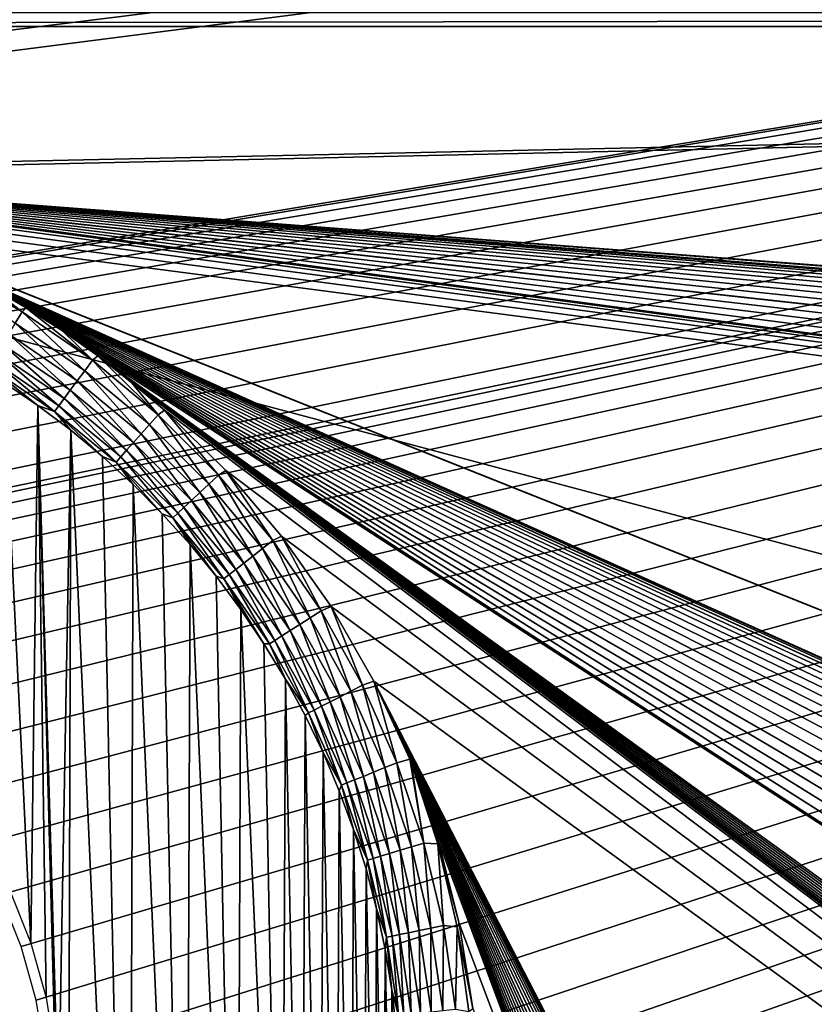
# Model space of a CAD drawing. Header units: millimetres. Extents: x -110 to 110, y 0 to 80.
# Tile 252 of 256: x -11 to -1, y 50 to 62. Entities that reach past the tile are written whole.
import ezdxf

# ---------------------------------------------------------------- set-up
doc = ezdxf.new("R2010")
doc.units = ezdxf.units.MM
doc.header["$LTSCALE"] = 59.460957
for name, color, linetype in [('248', 7, 'CONTINUOUS'), ('33', 7, 'CONTINUOUS'), ('336', 7, 'CONTINUOUS'), ('345', 7, 'CONTINUOUS'), ('49', 7, 'CONTINUOUS'), ('6', 7, 'CONTINUOUS'), ('74', 7, 'CONTINUOUS')]:
    doc.layers.add(name, color=color, linetype=linetype)

msp = doc.modelspace()

# ---------------------------------------------------------------- linework, layer by layer
at = {"layer": '248', "color": 7, "linetype": 'Continuous', "true_color": 0xe0f2ff}
for points in [[(-43.367, 62.217, 50), (67.522, 62.217, 50), (67.522, 62.389, 50.015), (-43.367, 62.217, 50)], [(-43.367, 62.389, 50.015), (-43.367, 62.217, 50), (67.522, 62.389, 50.015), (-43.367, 62.389, 50.015)]]:
    msp.add_3dface(points, dxfattribs=at)
at = {"layer": '33', "color": 7, "linetype": 'Continuous', "true_color": 0xe0f2ff}
for points in [[(57.548, 70.705, 47.036), (-51.904, 60.172, 46.852), (-57.548, 70.705, 47.036), (57.548, 70.705, 47.036)], [(-51.904, 60.172, 46.852), (57.548, 70.705, 47.036), (-51.5, 60.198, 46.853), (-51.904, 60.172, 46.852)], [(-51.5, 60.198, 46.853), (57.548, 70.705, 47.036), (-51.096, 60.172, 46.852), (-51.5, 60.198, 46.853)], [(-51.096, 60.172, 46.852), (57.548, 70.705, 47.036), (-50.699, 60.093, 46.851), (-51.096, 60.172, 46.852)], [(-50.699, 60.093, 46.851), (57.548, 70.705, 47.036), (-50.316, 59.962, 46.848), (-50.699, 60.093, 46.851)], [(-50.316, 59.962, 46.848), (57.548, 70.705, 47.036), (-49.953, 59.783, 46.845), (-50.316, 59.962, 46.848)], [(-49.953, 59.783, 46.845), (57.548, 70.705, 47.036), (-49.616, 59.558, 46.841), (-49.953, 59.783, 46.845)], [(-49.616, 59.558, 46.841), (57.548, 70.705, 47.036), (-49.312, 59.292, 46.837), (-49.616, 59.558, 46.841)], [(-49.312, 59.292, 46.837), (57.548, 70.705, 47.036), (-49.045, 58.987, 46.831), (-49.312, 59.292, 46.837)], [(-49.045, 58.987, 46.831), (57.548, 70.705, 47.036), (-48.82, 58.651, 46.826), (-49.045, 58.987, 46.831)], [(-48.82, 58.651, 46.826), (57.548, 70.705, 47.036), (-48.641, 58.287, 46.819), (-48.82, 58.651, 46.826)], [(-48.641, 58.287, 46.819), (57.548, 70.705, 47.036), (-48.511, 57.904, 46.813), (-48.641, 58.287, 46.819)], [(-48.511, 57.904, 46.813), (57.548, 70.705, 47.036), (-48.432, 57.507, 46.806), (-48.511, 57.904, 46.813)], [(-48.432, 57.507, 46.806), (57.548, 70.705, 47.036), (-48.406, 57.103, 46.799), (-48.432, 57.507, 46.806)], [(-48.406, 57.103, 46.799), (57.548, 70.705, 47.036), (-37.551, 54.914, 46.76), (-48.406, 57.103, 46.799)], [(-37.551, 54.914, 46.76), (57.548, 70.705, 47.036), (-36.852, 54.99, 46.762), (-37.551, 54.914, 46.76)], [(-36.852, 54.99, 46.762), (57.548, 70.705, 47.036), (-36.148, 54.99, 46.762), (-36.852, 54.99, 46.762)], [(-36.148, 54.99, 46.762), (57.548, 70.705, 47.036), (-35.449, 54.914, 46.76), (-36.148, 54.99, 46.762)], [(-35.449, 54.914, 46.76), (57.548, 70.705, 47.036), (-34.761, 54.763, 46.758), (-35.449, 54.914, 46.76)], [(-34.761, 54.763, 46.758), (57.548, 70.705, 47.036), (-34.094, 54.538, 46.754), (-34.761, 54.763, 46.758)], [(-34.094, 54.538, 46.754), (57.548, 70.705, 47.036), (-33.456, 54.243, 46.749), (-34.094, 54.538, 46.754)], [(-33.456, 54.243, 46.749), (57.548, 70.705, 47.036), (-32.853, 53.88, 46.742), (-33.456, 54.243, 46.749)], [(-32.853, 53.88, 46.742), (57.548, 70.705, 47.036), (-32.292, 53.454, 46.735), (-32.853, 53.88, 46.742)], [(-32.292, 53.454, 46.735), (57.548, 70.705, 47.036), (-31.781, 52.97, 46.726), (-32.292, 53.454, 46.735)], [(-31.781, 52.97, 46.726), (57.548, 70.705, 47.036), (-31.326, 52.434, 46.717), (-31.781, 52.97, 46.726)], [(57.548, 70.705, 47.036), (-18.051, 54.914, 46.76), (-31.326, 52.434, 46.717), (57.548, 70.705, 47.036)], [(-18.051, 54.914, 46.76), (57.548, 70.705, 47.036), (-17.352, 54.99, 46.762), (-18.051, 54.914, 46.76)], [(-17.352, 54.99, 46.762), (57.548, 70.705, 47.036), (-16.648, 54.99, 46.762), (-17.352, 54.99, 46.762)], [(-16.648, 54.99, 46.762), (57.548, 70.705, 47.036), (-15.949, 54.914, 46.76), (-16.648, 54.99, 46.762)], [(-15.949, 54.914, 46.76), (57.548, 70.705, 47.036), (-15.261, 54.763, 46.758), (-15.949, 54.914, 46.76)], [(-15.261, 54.763, 46.758), (57.548, 70.705, 47.036), (-14.594, 54.538, 46.754), (-15.261, 54.763, 46.758)], [(-13.956, 42.757, 46.548), (57.548, 70.705, 47.036), (-14.594, 42.462, 46.543), (-13.956, 42.757, 46.548)], [(57.548, 70.705, 47.036), (57.548, 40, 46.5), (-14.594, 42.462, 46.543), (57.548, 70.705, 47.036)], [(-14.594, 54.538, 46.754), (57.548, 70.705, 47.036), (-13.956, 54.243, 46.749), (-14.594, 54.538, 46.754)], [(-13.353, 43.12, 46.554), (57.548, 70.705, 47.036), (-13.956, 42.757, 46.548), (-13.353, 43.12, 46.554)], [(-13.956, 54.243, 46.749), (57.548, 70.705, 47.036), (-13.353, 53.88, 46.742), (-13.956, 54.243, 46.749)], [(-12.792, 43.546, 46.562), (57.548, 70.705, 47.036), (-13.353, 43.12, 46.554), (-12.792, 43.546, 46.562)], [(-13.353, 53.88, 46.742), (57.548, 70.705, 47.036), (-12.792, 53.454, 46.735), (-13.353, 53.88, 46.742)], [(-12.281, 44.03, 46.57), (57.548, 70.705, 47.036), (-12.792, 43.546, 46.562), (-12.281, 44.03, 46.57)], [(-12.792, 53.454, 46.735), (57.548, 70.705, 47.036), (-12.281, 52.97, 46.726), (-12.792, 53.454, 46.735)], [(-11.826, 44.566, 46.58), (57.548, 70.705, 47.036), (-12.281, 44.03, 46.57), (-11.826, 44.566, 46.58)], [(-12.281, 52.97, 46.726), (57.548, 70.705, 47.036), (-11.826, 52.434, 46.717), (-12.281, 52.97, 46.726)], [(-11.431, 45.149, 46.59), (57.548, 70.705, 47.036), (-11.826, 44.566, 46.58), (-11.431, 45.149, 46.59)], [(-11.826, 52.434, 46.717), (57.548, 70.705, 47.036), (-11.431, 51.851, 46.707), (-11.826, 52.434, 46.717)], [(-11.101, 45.771, 46.601), (57.548, 70.705, 47.036), (-11.431, 45.149, 46.59), (-11.101, 45.771, 46.601)], [(-11.431, 51.851, 46.707), (57.548, 70.705, 47.036), (-11.101, 51.229, 46.696), (-11.431, 51.851, 46.707)], [(-10.84, 46.424, 46.612), (57.548, 70.705, 47.036), (-11.101, 45.771, 46.601), (-10.84, 46.424, 46.612)], [(-11.101, 51.229, 46.696), (57.548, 70.705, 47.036), (-10.84, 50.576, 46.685), (-11.101, 51.229, 46.696)], [(-10.652, 47.103, 46.624), (57.548, 70.705, 47.036), (-10.84, 46.424, 46.612), (-10.652, 47.103, 46.624)], [(-10.84, 50.576, 46.685), (57.548, 70.705, 47.036), (-10.652, 49.897, 46.673), (-10.84, 50.576, 46.685)], [(-10.538, 47.797, 46.636), (57.548, 70.705, 47.036), (-10.652, 47.103, 46.624), (-10.538, 47.797, 46.636)], [(-10.652, 49.897, 46.673), (57.548, 70.705, 47.036), (-10.538, 49.203, 46.661), (-10.652, 49.897, 46.673)], [(-10.5, 48.5, 46.648), (57.548, 70.705, 47.036), (-10.538, 47.797, 46.636), (-10.5, 48.5, 46.648)], [(57.548, 70.705, 47.036), (-10.5, 48.5, 46.648), (-10.538, 49.203, 46.661), (57.548, 70.705, 47.036)]]:
    msp.add_3dface(points, dxfattribs=at)
at = {"layer": '336', "color": 7, "linetype": 'Continuous', "true_color": 0xe0f2ff}
for points in [[(-10.982, 51.285, 49.197), (-10.716, 50.618, 49.186), (-11.063, 57.717, 49.31), (-10.982, 51.285, 49.197)], [(-11.063, 57.717, 49.31), (-10.716, 50.618, 49.186), (-10.63, 57.423, 49.305), (-11.063, 57.717, 49.31)], [(-10.716, 50.618, 49.186), (-10.524, 49.926, 49.174), (-10.63, 57.423, 49.305), (-10.716, 50.618, 49.186)], [(-10.408, 49.217, 49.161), (-10.369, 48.5, 49.149), (-10.63, 57.423, 49.305), (-10.408, 49.217, 49.161)], [(-10.63, 57.423, 49.305), (-10.369, 48.5, 49.149), (-10.212, 57.109, 49.299), (-10.63, 57.423, 49.305)], [(-10.524, 49.926, 49.174), (-10.408, 49.217, 49.161), (-10.63, 57.423, 49.305), (-10.524, 49.926, 49.174)], [(-10.212, 57.109, 49.299), (-10.369, 48.5, 49.149), (-10.26, 39.873, 48.998), (-10.212, 57.109, 49.299)], [(-9.474, 40.549, 49.01), (-10.212, 57.109, 49.299), (-10.26, 39.873, 48.998), (-9.474, 40.549, 49.01)], [(-9.81, 56.776, 49.293), (-10.212, 57.109, 49.299), (-9.474, 40.549, 49.01), (-9.81, 56.776, 49.293)], [(-9.424, 56.423, 49.287), (-9.81, 56.776, 49.293), (-9.474, 40.549, 49.01), (-9.424, 56.423, 49.287)], [(-8.755, 41.296, 49.023), (-9.424, 56.423, 49.287), (-9.474, 40.549, 49.01), (-8.755, 41.296, 49.023)], [(-9.055, 56.053, 49.281), (-9.424, 56.423, 49.287), (-8.755, 41.296, 49.023), (-9.055, 56.053, 49.281)], [(-8.704, 55.665, 49.274), (-9.055, 56.053, 49.281), (-8.755, 41.296, 49.023), (-8.704, 55.665, 49.274)], [(-8.11, 42.107, 49.037), (-8.704, 55.665, 49.274), (-8.755, 41.296, 49.023), (-8.11, 42.107, 49.037)], [(-8.372, 55.261, 49.267), (-8.704, 55.665, 49.274), (-8.11, 42.107, 49.037), (-8.372, 55.261, 49.267)], [(-8.06, 54.842, 49.259), (-8.372, 55.261, 49.267), (-8.11, 42.107, 49.037), (-8.06, 54.842, 49.259)], [(-7.545, 42.977, 49.052), (-8.06, 54.842, 49.259), (-8.11, 42.107, 49.037), (-7.545, 42.977, 49.052)], [(-7.768, 54.408, 49.252), (-8.06, 54.842, 49.259), (-7.545, 42.977, 49.052), (-7.768, 54.408, 49.252)], [(-7.497, 53.96, 49.244), (-7.768, 54.408, 49.252), (-7.545, 42.977, 49.052), (-7.497, 53.96, 49.244)], [(-7.292, 43.434, 49.06), (-7.497, 53.96, 49.244), (-7.545, 42.977, 49.052), (-7.292, 43.434, 49.06)], [(-7.247, 53.501, 49.236), (-7.497, 53.96, 49.244), (-7.292, 43.434, 49.06), (-7.247, 53.501, 49.236)], [(-7.06, 43.903, 49.069), (-7.247, 53.501, 49.236), (-7.292, 43.434, 49.06), (-7.06, 43.903, 49.069)], [(-7.02, 53.03, 49.228), (-7.247, 53.501, 49.236), (-7.06, 43.903, 49.069), (-7.02, 53.03, 49.228)], [(-6.852, 44.383, 49.077), (-7.02, 53.03, 49.228), (-7.06, 43.903, 49.069), (-6.852, 44.383, 49.077)], [(-6.816, 52.548, 49.219), (-7.02, 53.03, 49.228), (-6.852, 44.383, 49.077), (-6.816, 52.548, 49.219)], [(-6.666, 44.872, 49.085), (-6.816, 52.548, 49.219), (-6.852, 44.383, 49.077), (-6.666, 44.872, 49.085)], [(-6.635, 52.058, 49.211), (-6.816, 52.548, 49.219), (-6.666, 44.872, 49.085), (-6.635, 52.058, 49.211)], [(-6.505, 45.369, 49.094), (-6.635, 52.058, 49.211), (-6.666, 44.872, 49.085), (-6.505, 45.369, 49.094)], [(-6.477, 51.559, 49.202), (-6.635, 52.058, 49.211), (-6.505, 45.369, 49.094), (-6.477, 51.559, 49.202)], [(-6.367, 45.873, 49.103), (-6.477, 51.559, 49.202), (-6.505, 45.369, 49.094), (-6.367, 45.873, 49.103)], [(-6.344, 51.054, 49.193), (-6.477, 51.559, 49.202), (-6.367, 45.873, 49.103), (-6.344, 51.054, 49.193)], [(-6.253, 46.384, 49.112), (-6.344, 51.054, 49.193), (-6.367, 45.873, 49.103), (-6.253, 46.384, 49.112)], [(-6.235, 50.542, 49.184), (-6.344, 51.054, 49.193), (-6.253, 46.384, 49.112), (-6.235, 50.542, 49.184)], [(-6.164, 46.899, 49.121), (-6.235, 50.542, 49.184), (-6.253, 46.384, 49.112), (-6.164, 46.899, 49.121)], [(-6.15, 50.026, 49.175), (-6.235, 50.542, 49.184), (-6.164, 46.899, 49.121), (-6.15, 50.026, 49.175)], [(-6.099, 47.418, 49.13), (-6.15, 50.026, 49.175), (-6.164, 46.899, 49.121), (-6.099, 47.418, 49.13)], [(-6.09, 49.507, 49.166), (-6.15, 50.026, 49.175), (-6.099, 47.418, 49.13), (-6.09, 49.507, 49.166)]]:
    msp.add_3dface(points, dxfattribs=at)
at = {"layer": '345', "color": 7, "linetype": 'Continuous', "true_color": 0xe0f2ff}
for points in [[(-10.828, 58.606, 49.997), (-11.732, 59.183, 50), (-11.773, 59.133, 49.998), (-10.828, 58.606, 49.997)], [(-11.248, 58.932, 50), (-11.732, 59.183, 50), (-10.828, 58.606, 49.997), (-11.248, 58.932, 50)], [(-10.828, 58.606, 49.997), (-11.773, 59.133, 49.998), (-10.915, 58.464, 49.971), (-10.828, 58.606, 49.997)], [(-10.776, 58.659, 50), (-11.248, 58.932, 50), (-10.828, 58.606, 49.997), (-10.776, 58.659, 50)], [(-10.036, 57.861, 49.968), (-10.828, 58.606, 49.997), (-10.915, 58.464, 49.971), (-10.036, 57.861, 49.968)], [(-9.937, 57.995, 49.997), (-10.776, 58.659, 50), (-10.828, 58.606, 49.997), (-9.937, 57.995, 49.997)], [(-9.937, 57.995, 49.997), (-10.828, 58.606, 49.997), (-10.036, 57.861, 49.968), (-9.937, 57.995, 49.997)], [(-10.317, 58.365, 50), (-10.776, 58.659, 50), (-9.937, 57.995, 49.997), (-10.317, 58.365, 50)], [(-10.131, 57.733, 49.913), (-10.915, 58.464, 49.971), (-10.998, 58.327, 49.917), (-10.131, 57.733, 49.913)], [(-10.036, 57.861, 49.968), (-10.915, 58.464, 49.971), (-10.131, 57.733, 49.913), (-10.036, 57.861, 49.968)], [(-10.218, 57.614, 49.831), (-10.998, 58.327, 49.917), (-11.075, 58.2, 49.837), (-10.218, 57.614, 49.831)], [(-10.131, 57.733, 49.913), (-10.998, 58.327, 49.917), (-10.218, 57.614, 49.831), (-10.131, 57.733, 49.913)], [(-9.872, 58.05, 50), (-10.317, 58.365, 50), (-9.937, 57.995, 49.997), (-9.872, 58.05, 50)], [(-10.297, 57.509, 49.726), (-11.075, 58.2, 49.837), (-11.144, 58.087, 49.733), (-10.297, 57.509, 49.726)], [(-10.218, 57.614, 49.831), (-11.075, 58.2, 49.837), (-10.297, 57.509, 49.726), (-10.218, 57.614, 49.831)], [(-10.363, 57.418, 49.6), (-11.144, 58.087, 49.733), (-11.203, 57.99, 49.608), (-10.363, 57.418, 49.6)], [(-10.297, 57.509, 49.726), (-11.144, 58.087, 49.733), (-10.363, 57.418, 49.6), (-10.297, 57.509, 49.726)], [(-10.417, 57.346, 49.457), (-11.203, 57.99, 49.608), (-11.25, 57.912, 49.466), (-10.417, 57.346, 49.457)], [(-10.363, 57.418, 49.6), (-11.203, 57.99, 49.608), (-10.417, 57.346, 49.457), (-10.363, 57.418, 49.6)], [(-9.217, 57.181, 49.966), (-9.937, 57.995, 49.997), (-10.036, 57.861, 49.968), (-9.217, 57.181, 49.966)], [(-9.106, 57.305, 49.996), (-9.872, 58.05, 50), (-9.937, 57.995, 49.997), (-9.106, 57.305, 49.996)], [(-9.106, 57.305, 49.996), (-9.937, 57.995, 49.997), (-9.217, 57.181, 49.966), (-9.106, 57.305, 49.996)], [(-9.442, 57.715, 50), (-9.872, 58.05, 50), (-9.106, 57.305, 49.996), (-9.442, 57.715, 50)], [(-10.63, 57.423, 49.305), (-10.417, 57.346, 49.457), (-11.25, 57.912, 49.466), (-10.63, 57.423, 49.305)], [(-11.063, 57.717, 49.31), (-10.63, 57.423, 49.305), (-11.25, 57.912, 49.466), (-11.063, 57.717, 49.31)], [(-9.322, 57.062, 49.908), (-10.036, 57.861, 49.968), (-10.131, 57.733, 49.913), (-9.322, 57.062, 49.908)], [(-9.217, 57.181, 49.966), (-10.036, 57.861, 49.968), (-9.322, 57.062, 49.908), (-9.217, 57.181, 49.966)], [(-9.42, 56.953, 49.825), (-10.131, 57.733, 49.913), (-10.218, 57.614, 49.831), (-9.42, 56.953, 49.825)], [(-9.322, 57.062, 49.908), (-10.131, 57.733, 49.913), (-9.42, 56.953, 49.825), (-9.322, 57.062, 49.908)], [(-9.028, 57.362, 50), (-9.442, 57.715, 50), (-9.106, 57.305, 49.996), (-9.028, 57.362, 50)], [(-9.507, 56.855, 49.718), (-10.218, 57.614, 49.831), (-10.297, 57.509, 49.726), (-9.507, 56.855, 49.718)], [(-9.42, 56.953, 49.825), (-10.218, 57.614, 49.831), (-9.507, 56.855, 49.718), (-9.42, 56.953, 49.825)], [(-9.58, 56.773, 49.591), (-10.297, 57.509, 49.726), (-10.363, 57.418, 49.6), (-9.58, 56.773, 49.591)], [(-9.507, 56.855, 49.718), (-10.297, 57.509, 49.726), (-9.58, 56.773, 49.591), (-9.507, 56.855, 49.718)], [(-10.63, 57.423, 49.305), (-10.212, 57.109, 49.299), (-10.417, 57.346, 49.457), (-10.63, 57.423, 49.305)], [(-9.639, 56.707, 49.447), (-10.363, 57.418, 49.6), (-10.417, 57.346, 49.457), (-9.639, 56.707, 49.447)], [(-9.81, 56.776, 49.293), (-9.639, 56.707, 49.447), (-10.417, 57.346, 49.457), (-9.81, 56.776, 49.293)], [(-10.212, 57.109, 49.299), (-9.81, 56.776, 49.293), (-10.417, 57.346, 49.457), (-10.212, 57.109, 49.299)], [(-9.58, 56.773, 49.591), (-10.363, 57.418, 49.6), (-9.639, 56.707, 49.447), (-9.58, 56.773, 49.591)], [(-8.464, 56.428, 49.962), (-9.106, 57.305, 49.996), (-9.217, 57.181, 49.966), (-8.464, 56.428, 49.962)], [(-8.343, 56.541, 49.994), (-9.028, 57.362, 50), (-9.106, 57.305, 49.996), (-8.343, 56.541, 49.994)], [(-8.343, 56.541, 49.994), (-9.106, 57.305, 49.996), (-8.464, 56.428, 49.962), (-8.343, 56.541, 49.994)], [(-8.251, 56.599, 50), (-9.028, 57.362, 50), (-8.343, 56.541, 49.994), (-8.251, 56.599, 50)], [(-8.58, 56.321, 49.903), (-9.217, 57.181, 49.966), (-9.322, 57.062, 49.908), (-8.58, 56.321, 49.903)], [(-8.464, 56.428, 49.962), (-9.217, 57.181, 49.966), (-8.58, 56.321, 49.903), (-8.464, 56.428, 49.962)], [(-8.686, 56.221, 49.817), (-9.322, 57.062, 49.908), (-9.42, 56.953, 49.825), (-8.686, 56.221, 49.817)], [(-8.58, 56.321, 49.903), (-9.322, 57.062, 49.908), (-8.686, 56.221, 49.817), (-8.58, 56.321, 49.903)], [(-8.78, 56.133, 49.709), (-9.42, 56.953, 49.825), (-9.507, 56.855, 49.718), (-8.78, 56.133, 49.709)], [(-8.686, 56.221, 49.817), (-9.42, 56.953, 49.825), (-8.78, 56.133, 49.709), (-8.686, 56.221, 49.817)], [(-8.86, 56.059, 49.58), (-9.507, 56.855, 49.718), (-9.58, 56.773, 49.591), (-8.86, 56.059, 49.58)], [(-8.78, 56.133, 49.709), (-9.507, 56.855, 49.718), (-8.86, 56.059, 49.58), (-8.78, 56.133, 49.709)], [(-9.81, 56.776, 49.293), (-9.424, 56.423, 49.287), (-9.639, 56.707, 49.447), (-9.81, 56.776, 49.293)], [(-8.923, 56, 49.435), (-9.58, 56.773, 49.591), (-9.639, 56.707, 49.447), (-8.923, 56, 49.435)], [(-9.055, 56.053, 49.281), (-8.923, 56, 49.435), (-9.639, 56.707, 49.447), (-9.055, 56.053, 49.281)], [(-9.424, 56.423, 49.287), (-9.055, 56.053, 49.281), (-9.639, 56.707, 49.447), (-9.424, 56.423, 49.287)], [(-8.86, 56.059, 49.58), (-9.58, 56.773, 49.591), (-8.923, 56, 49.435), (-8.86, 56.059, 49.58)], [(-7.655, 55.712, 49.993), (-8.251, 56.599, 50), (-8.343, 56.541, 49.994), (-7.655, 55.712, 49.993)], [(-7.546, 55.77, 50), (-8.251, 56.599, 50), (-7.655, 55.712, 49.993), (-7.546, 55.77, 50)], [(-7.785, 55.611, 49.958), (-8.343, 56.541, 49.994), (-8.464, 56.428, 49.962), (-7.785, 55.611, 49.958)], [(-7.655, 55.712, 49.993), (-8.343, 56.541, 49.994), (-7.785, 55.611, 49.958), (-7.655, 55.712, 49.993)], [(-8.023, 55.426, 49.809), (-8.58, 56.321, 49.903), (-8.686, 56.221, 49.817), (-8.023, 55.426, 49.809)], [(-7.909, 55.515, 49.897), (-8.464, 56.428, 49.962), (-8.58, 56.321, 49.903), (-7.909, 55.515, 49.897)], [(-7.909, 55.515, 49.897), (-8.58, 56.321, 49.903), (-8.023, 55.426, 49.809), (-7.909, 55.515, 49.897)], [(-7.785, 55.611, 49.958), (-8.464, 56.428, 49.962), (-7.909, 55.515, 49.897), (-7.785, 55.611, 49.958)], [(-8.124, 55.348, 49.699), (-8.686, 56.221, 49.817), (-8.78, 56.133, 49.709), (-8.124, 55.348, 49.699)], [(-8.023, 55.426, 49.809), (-8.686, 56.221, 49.817), (-8.124, 55.348, 49.699), (-8.023, 55.426, 49.809)], [(-8.275, 55.23, 49.423), (-8.86, 56.059, 49.58), (-8.923, 56, 49.435), (-8.275, 55.23, 49.423)], [(-8.209, 55.282, 49.569), (-8.78, 56.133, 49.709), (-8.86, 56.059, 49.58), (-8.209, 55.282, 49.569)], [(-8.209, 55.282, 49.569), (-8.86, 56.059, 49.58), (-8.275, 55.23, 49.423), (-8.209, 55.282, 49.569)], [(-8.124, 55.348, 49.699), (-8.78, 56.133, 49.709), (-8.209, 55.282, 49.569), (-8.124, 55.348, 49.699)], [(-9.055, 56.053, 49.281), (-8.704, 55.665, 49.274), (-8.923, 56, 49.435), (-9.055, 56.053, 49.281)], [(-8.704, 55.665, 49.274), (-8.372, 55.261, 49.267), (-8.923, 56, 49.435), (-8.704, 55.665, 49.274)], [(-8.372, 55.261, 49.267), (-8.275, 55.23, 49.423), (-8.923, 56, 49.435), (-8.372, 55.261, 49.267)], [(-7.184, 54.735, 49.954), (-7.655, 55.712, 49.993), (-7.785, 55.611, 49.958), (-7.184, 54.735, 49.954)], [(-7.046, 54.824, 49.991), (-7.546, 55.77, 50), (-7.655, 55.712, 49.993), (-7.046, 54.824, 49.991)], [(-7.046, 54.824, 49.991), (-7.655, 55.712, 49.993), (-7.184, 54.735, 49.954), (-7.046, 54.824, 49.991)], [(-6.92, 54.879, 50), (-7.546, 55.77, 50), (-7.046, 54.824, 49.991), (-6.92, 54.879, 50)], [(-7.316, 54.651, 49.89), (-7.785, 55.611, 49.958), (-7.909, 55.515, 49.897), (-7.316, 54.651, 49.89)], [(-7.184, 54.735, 49.954), (-7.785, 55.611, 49.958), (-7.316, 54.651, 49.89), (-7.184, 54.735, 49.954)], [(-7.437, 54.574, 49.801), (-7.909, 55.515, 49.897), (-8.023, 55.426, 49.809), (-7.437, 54.574, 49.801)], [(-7.316, 54.651, 49.89), (-7.909, 55.515, 49.897), (-7.437, 54.574, 49.801), (-7.316, 54.651, 49.89)], [(-7.631, 54.449, 49.557), (-8.124, 55.348, 49.699), (-8.209, 55.282, 49.569), (-7.631, 54.449, 49.557)], [(-7.543, 54.506, 49.688), (-8.023, 55.426, 49.809), (-8.124, 55.348, 49.699), (-7.543, 54.506, 49.688)], [(-7.543, 54.506, 49.688), (-8.124, 55.348, 49.699), (-7.631, 54.449, 49.557), (-7.543, 54.506, 49.688)], [(-7.437, 54.574, 49.801), (-8.023, 55.426, 49.809), (-7.543, 54.506, 49.688), (-7.437, 54.574, 49.801)], [(-8.372, 55.261, 49.267), (-8.06, 54.842, 49.259), (-8.275, 55.23, 49.423), (-8.372, 55.261, 49.267)], [(-7.7, 54.405, 49.409), (-8.209, 55.282, 49.569), (-8.275, 55.23, 49.423), (-7.7, 54.405, 49.409)], [(-7.768, 54.408, 49.252), (-7.7, 54.405, 49.409), (-8.275, 55.23, 49.423), (-7.768, 54.408, 49.252)], [(-8.06, 54.842, 49.259), (-7.768, 54.408, 49.252), (-8.275, 55.23, 49.423), (-8.06, 54.842, 49.259)], [(-7.631, 54.449, 49.557), (-8.209, 55.282, 49.569), (-7.7, 54.405, 49.409), (-7.631, 54.449, 49.557)], [(-6.668, 53.809, 49.949), (-7.046, 54.824, 49.991), (-7.184, 54.735, 49.954), (-6.668, 53.809, 49.949)], [(-6.522, 53.885, 49.989), (-6.92, 54.879, 50), (-7.046, 54.824, 49.991), (-6.522, 53.885, 49.989)], [(-6.522, 53.885, 49.989), (-7.046, 54.824, 49.991), (-6.668, 53.809, 49.949), (-6.522, 53.885, 49.989)], [(-6.379, 53.936, 50), (-6.92, 54.879, 50), (-6.522, 53.885, 49.989), (-6.379, 53.936, 50)], [(-6.805, 53.738, 49.883), (-7.184, 54.735, 49.954), (-7.316, 54.651, 49.89), (-6.805, 53.738, 49.883)], [(-6.668, 53.809, 49.949), (-7.184, 54.735, 49.954), (-6.805, 53.738, 49.883), (-6.668, 53.809, 49.949)], [(-7.041, 53.616, 49.677), (-7.437, 54.574, 49.801), (-7.543, 54.506, 49.688), (-7.041, 53.616, 49.677)], [(-6.931, 53.673, 49.791), (-7.316, 54.651, 49.89), (-7.437, 54.574, 49.801), (-6.931, 53.673, 49.791)], [(-6.931, 53.673, 49.791), (-7.437, 54.574, 49.801), (-7.041, 53.616, 49.677), (-6.931, 53.673, 49.791)], [(-6.805, 53.738, 49.883), (-7.316, 54.651, 49.89), (-6.931, 53.673, 49.791), (-6.805, 53.738, 49.883)], [(-7.204, 53.532, 49.395), (-7.631, 54.449, 49.557), (-7.7, 54.405, 49.409), (-7.204, 53.532, 49.395)], [(-7.133, 53.568, 49.544), (-7.543, 54.506, 49.688), (-7.631, 54.449, 49.557), (-7.133, 53.568, 49.544)], [(-7.133, 53.568, 49.544), (-7.631, 54.449, 49.557), (-7.204, 53.532, 49.395), (-7.133, 53.568, 49.544)], [(-7.041, 53.616, 49.677), (-7.543, 54.506, 49.688), (-7.133, 53.568, 49.544), (-7.041, 53.616, 49.677)], [(-7.768, 54.408, 49.252), (-7.497, 53.96, 49.244), (-7.7, 54.405, 49.409), (-7.768, 54.408, 49.252)], [(-7.497, 53.96, 49.244), (-7.204, 53.532, 49.395), (-7.7, 54.405, 49.409), (-7.497, 53.96, 49.244)], [(-7.497, 53.96, 49.244), (-7.247, 53.501, 49.236), (-7.204, 53.532, 49.395), (-7.497, 53.96, 49.244)], [(-6.238, 52.841, 49.944), (-6.522, 53.885, 49.989), (-6.668, 53.809, 49.949), (-6.238, 52.841, 49.944)], [(-6.087, 52.902, 49.986), (-6.379, 53.936, 50), (-6.522, 53.885, 49.989), (-6.087, 52.902, 49.986)], [(-6.087, 52.902, 49.986), (-6.522, 53.885, 49.989), (-6.238, 52.841, 49.944), (-6.087, 52.902, 49.986)], [(-5.925, 52.948, 50), (-6.379, 53.936, 50), (-6.087, 52.902, 49.986), (-5.925, 52.948, 50)], [(-6.511, 52.73, 49.781), (-6.805, 53.738, 49.883), (-6.931, 53.673, 49.791), (-6.511, 52.73, 49.781)], [(-6.381, 52.783, 49.875), (-6.668, 53.809, 49.949), (-6.805, 53.738, 49.883), (-6.381, 52.783, 49.875)], [(-6.381, 52.783, 49.875), (-6.805, 53.738, 49.883), (-6.511, 52.73, 49.781), (-6.381, 52.783, 49.875)], [(-6.238, 52.841, 49.944), (-6.668, 53.809, 49.949), (-6.381, 52.783, 49.875), (-6.238, 52.841, 49.944)], [(-6.789, 52.617, 49.38), (-7.133, 53.568, 49.544), (-7.204, 53.532, 49.395), (-6.789, 52.617, 49.38)], [(-6.718, 52.646, 49.53), (-7.041, 53.616, 49.677), (-7.133, 53.568, 49.544), (-6.718, 52.646, 49.53)], [(-6.718, 52.646, 49.53), (-7.133, 53.568, 49.544), (-6.789, 52.617, 49.38), (-6.718, 52.646, 49.53)], [(-6.624, 52.684, 49.665), (-6.931, 53.673, 49.791), (-7.041, 53.616, 49.677), (-6.624, 52.684, 49.665)], [(-6.624, 52.684, 49.665), (-7.041, 53.616, 49.677), (-6.718, 52.646, 49.53), (-6.624, 52.684, 49.665)], [(-6.511, 52.73, 49.781), (-6.931, 53.673, 49.791), (-6.624, 52.684, 49.665), (-6.511, 52.73, 49.781)], [(-7.247, 53.501, 49.236), (-7.02, 53.03, 49.228), (-7.204, 53.532, 49.395), (-7.247, 53.501, 49.236)], [(-7.02, 53.03, 49.228), (-6.789, 52.617, 49.38), (-7.204, 53.532, 49.395), (-7.02, 53.03, 49.228)], [(-7.02, 53.03, 49.228), (-6.816, 52.548, 49.219), (-6.789, 52.617, 49.38), (-7.02, 53.03, 49.228)], [(-5.745, 51.886, 49.983), (-5.925, 52.948, 50), (-6.087, 52.902, 49.986), (-5.745, 51.886, 49.983)], [(-5.907, 52.903, 50), (-5.925, 52.948, 50), (-5.745, 51.886, 49.983), (-5.907, 52.903, 50)], [(-6.046, 51.794, 49.867), (-6.238, 52.841, 49.944), (-6.381, 52.783, 49.875), (-6.046, 51.794, 49.867)], [(-5.9, 51.838, 49.938), (-6.087, 52.902, 49.986), (-6.238, 52.841, 49.944), (-5.9, 51.838, 49.938)], [(-5.9, 51.838, 49.938), (-6.238, 52.841, 49.944), (-6.046, 51.794, 49.867), (-5.9, 51.838, 49.938)], [(-5.745, 51.886, 49.983), (-6.087, 52.902, 49.986), (-5.9, 51.838, 49.938), (-5.745, 51.886, 49.983)], [(-5.564, 51.922, 50), (-5.907, 52.903, 50), (-5.568, 51.877, 50), (-5.564, 51.922, 50)], [(-5.568, 51.877, 50), (-5.907, 52.903, 50), (-5.745, 51.886, 49.983), (-5.568, 51.877, 50)], [(-6.294, 51.719, 49.652), (-6.511, 52.73, 49.781), (-6.624, 52.684, 49.665), (-6.294, 51.719, 49.652)], [(-6.179, 51.754, 49.77), (-6.381, 52.783, 49.875), (-6.511, 52.73, 49.781), (-6.179, 51.754, 49.77)], [(-6.179, 51.754, 49.77), (-6.511, 52.73, 49.781), (-6.294, 51.719, 49.652), (-6.179, 51.754, 49.77)], [(-6.046, 51.794, 49.867), (-6.381, 52.783, 49.875), (-6.179, 51.754, 49.77), (-6.046, 51.794, 49.867)], [(-6.816, 52.548, 49.219), (-6.635, 52.058, 49.211), (-6.789, 52.617, 49.38), (-6.816, 52.548, 49.219)], [(-6.46, 51.668, 49.364), (-6.718, 52.646, 49.53), (-6.789, 52.617, 49.38), (-6.46, 51.668, 49.364)], [(-6.635, 52.058, 49.211), (-6.46, 51.668, 49.364), (-6.789, 52.617, 49.38), (-6.635, 52.058, 49.211)], [(-6.389, 51.69, 49.516), (-6.624, 52.684, 49.665), (-6.718, 52.646, 49.53), (-6.389, 51.69, 49.516)], [(-6.389, 51.69, 49.516), (-6.718, 52.646, 49.53), (-6.46, 51.668, 49.364), (-6.389, 51.69, 49.516)], [(-6.294, 51.719, 49.652), (-6.624, 52.684, 49.665), (-6.389, 51.69, 49.516), (-6.294, 51.719, 49.652)], [(-6.635, 52.058, 49.211), (-6.477, 51.559, 49.202), (-6.46, 51.668, 49.364), (-6.635, 52.058, 49.211)], [(-5.804, 50.78, 49.858), (-5.9, 51.838, 49.938), (-6.046, 51.794, 49.867), (-5.804, 50.78, 49.858)], [(-5.656, 50.81, 49.932), (-5.745, 51.886, 49.983), (-5.9, 51.838, 49.938), (-5.656, 50.81, 49.932)], [(-5.656, 50.81, 49.932), (-5.9, 51.838, 49.938), (-5.804, 50.78, 49.858), (-5.656, 50.81, 49.932)], [(-5.497, 50.843, 49.98), (-5.568, 51.877, 50), (-5.745, 51.886, 49.983), (-5.497, 50.843, 49.98)], [(-5.497, 50.843, 49.98), (-5.745, 51.886, 49.983), (-5.656, 50.81, 49.932), (-5.497, 50.843, 49.98)], [(-5.297, 50.868, 50), (-5.564, 51.922, 50), (-5.568, 51.877, 50), (-5.297, 50.868, 50)], [(-5.297, 50.868, 50), (-5.568, 51.877, 50), (-5.323, 50.825, 49.999), (-5.297, 50.868, 50)], [(-5.323, 50.825, 49.999), (-5.568, 51.877, 50), (-5.497, 50.843, 49.98), (-5.323, 50.825, 49.999)], [(-6.148, 50.709, 49.501), (-6.294, 51.719, 49.652), (-6.389, 51.69, 49.516), (-6.148, 50.709, 49.501)], [(-6.054, 50.728, 49.639), (-6.179, 51.754, 49.77), (-6.294, 51.719, 49.652), (-6.054, 50.728, 49.639)], [(-6.054, 50.728, 49.639), (-6.294, 51.719, 49.652), (-6.148, 50.709, 49.501), (-6.054, 50.728, 49.639)], [(-5.938, 50.752, 49.759), (-6.046, 51.794, 49.867), (-6.179, 51.754, 49.77), (-5.938, 50.752, 49.759)], [(-5.938, 50.752, 49.759), (-6.179, 51.754, 49.77), (-6.054, 50.728, 49.639), (-5.938, 50.752, 49.759)], [(-5.804, 50.78, 49.858), (-6.046, 51.794, 49.867), (-5.938, 50.752, 49.759), (-5.804, 50.78, 49.858)], [(-6.477, 51.559, 49.202), (-6.344, 51.054, 49.193), (-6.46, 51.668, 49.364), (-6.477, 51.559, 49.202)], [(-6.219, 50.694, 49.348), (-6.389, 51.69, 49.516), (-6.46, 51.668, 49.364), (-6.219, 50.694, 49.348)], [(-6.344, 51.054, 49.193), (-6.219, 50.694, 49.348), (-6.46, 51.668, 49.364), (-6.344, 51.054, 49.193)], [(-6.148, 50.709, 49.501), (-6.389, 51.69, 49.516), (-6.219, 50.694, 49.348), (-6.148, 50.709, 49.501)], [(-6.344, 51.054, 49.193), (-6.235, 50.542, 49.184), (-6.219, 50.694, 49.348), (-6.344, 51.054, 49.193)], [(-5.506, 49.766, 49.926), (-5.497, 50.843, 49.98), (-5.656, 50.81, 49.932), (-5.506, 49.766, 49.926)], [(-5.346, 49.784, 49.976), (-5.497, 50.843, 49.98), (-5.506, 49.766, 49.926), (-5.346, 49.784, 49.976)], [(-5.346, 49.784, 49.976), (-5.323, 50.825, 49.999), (-5.497, 50.843, 49.98), (-5.346, 49.784, 49.976)], [(-5.128, 49.794, 50), (-5.297, 50.868, 50), (-5.323, 50.825, 49.999), (-5.128, 49.794, 50)], [(-6.067, 49.703, 49.332), (-6.148, 50.709, 49.501), (-6.219, 50.694, 49.348), (-6.067, 49.703, 49.332)], [(-5.999, 49.711, 49.485), (-6.054, 50.728, 49.639), (-6.148, 50.709, 49.501), (-5.999, 49.711, 49.485)], [(-5.999, 49.711, 49.485), (-6.148, 50.709, 49.501), (-6.067, 49.703, 49.332), (-5.999, 49.711, 49.485)], [(-5.905, 49.721, 49.626), (-5.938, 50.752, 49.759), (-6.054, 50.728, 49.639), (-5.905, 49.721, 49.626)], [(-5.905, 49.721, 49.626), (-6.054, 50.728, 49.639), (-5.999, 49.711, 49.485), (-5.905, 49.721, 49.626)], [(-5.79, 49.734, 49.748), (-5.804, 50.78, 49.858), (-5.938, 50.752, 49.759), (-5.79, 49.734, 49.748)], [(-5.79, 49.734, 49.748), (-5.938, 50.752, 49.759), (-5.905, 49.721, 49.626), (-5.79, 49.734, 49.748)], [(-5.655, 49.749, 49.849), (-5.656, 50.81, 49.932), (-5.804, 50.78, 49.858), (-5.655, 49.749, 49.849)], [(-5.655, 49.749, 49.849), (-5.804, 50.78, 49.858), (-5.79, 49.734, 49.748), (-5.655, 49.749, 49.849)], [(-5.506, 49.766, 49.926), (-5.656, 50.81, 49.932), (-5.655, 49.749, 49.849), (-5.506, 49.766, 49.926)], [(-5.176, 49.756, 49.999), (-5.323, 50.825, 49.999), (-5.346, 49.784, 49.976), (-5.176, 49.756, 49.999)], [(-5.128, 49.794, 50), (-5.323, 50.825, 49.999), (-5.176, 49.756, 49.999), (-5.128, 49.794, 50)], [(-6.235, 50.542, 49.184), (-6.15, 50.026, 49.175), (-6.219, 50.694, 49.348), (-6.235, 50.542, 49.184)], [(-6.15, 50.026, 49.175), (-6.067, 49.703, 49.332), (-6.219, 50.694, 49.348), (-6.15, 50.026, 49.175)], [(-6.15, 50.026, 49.175), (-6.09, 49.507, 49.166), (-6.067, 49.703, 49.332), (-6.15, 50.026, 49.175)]]:
    msp.add_3dface(points, dxfattribs=at)
at = {"layer": '49', "color": 7, "linetype": 'Continuous', "true_color": 0xe0f2ff}
for points in [[(-57.548, 70.705, -47.036), (-57.548, 40, -46.5), (57.548, 40, -46.5), (-57.548, 70.705, -47.036)], [(57.548, 70.705, -47.036), (-57.548, 70.705, -47.036), (57.548, 40, -46.5), (57.548, 70.705, -47.036)]]:
    msp.add_3dface(points, dxfattribs=at)
at = {"layer": '6', "color": 7, "linetype": 'Continuous', "true_color": 0xe0f2ff}
for points in [[(110, 0, -55), (-110, 0, -55), (110, 80, -55), (110, 0, -55)], [(110, 80, -55), (-110, 0, -55), (-110, 80, -55), (110, 80, -55)]]:
    msp.add_3dface(points, dxfattribs=at)
at = {"layer": '74', "color": 7, "linetype": 'Continuous', "true_color": 0xe0f2ff}
for points in [[(-43.367, 62.217, 50), (-16.455, 60.393, 50), (67.522, 62.217, 50), (-43.367, 62.217, 50)], [(-16.455, 60.393, 50), (-15.91, 60.356, 50), (67.522, 62.217, 50), (-16.455, 60.393, 50)], [(67.522, 62.217, 50), (-15.91, 60.356, 50), (67.522, 53.965, 50), (67.522, 62.217, 50)], [(67.522, 53.965, 50), (-15.91, 60.356, 50), (67.522, 53.948, 50), (67.522, 53.965, 50)], [(67.522, 53.948, 50), (-15.91, 60.356, 50), (67.522, 53.93, 50), (67.522, 53.948, 50)], [(67.522, 53.93, 50), (-15.91, 60.356, 50), (65.421, 53.93, 50), (67.522, 53.93, 50)], [(65.421, 53.93, 50), (-15.91, 60.356, 50), (64.941, 53.902, 50), (65.421, 53.93, 50)], [(64.941, 53.902, 50), (-15.91, 60.356, 50), (64.465, 53.815, 50), (64.941, 53.902, 50)], [(64.465, 53.815, 50), (-15.91, 60.356, 50), (64.004, 53.671, 50), (64.465, 53.815, 50)], [(-15.91, 60.356, 50), (-15.368, 60.294, 50), (61.88, 51.789, 50), (-15.91, 60.356, 50)], [(64.004, 53.671, 50), (-15.91, 60.356, 50), (63.563, 53.473, 50), (64.004, 53.671, 50)], [(63.563, 53.473, 50), (-15.91, 60.356, 50), (63.15, 53.223, 50), (63.563, 53.473, 50)], [(63.15, 53.223, 50), (-15.91, 60.356, 50), (62.769, 52.925, 50), (63.15, 53.223, 50)], [(62.769, 52.925, 50), (-15.91, 60.356, 50), (62.428, 52.583, 50), (62.769, 52.925, 50)], [(62.428, 52.583, 50), (-15.91, 60.356, 50), (62.13, 52.203, 50), (62.428, 52.583, 50)], [(62.13, 52.203, 50), (-15.91, 60.356, 50), (61.88, 51.789, 50), (62.13, 52.203, 50)], [(61.682, 51.349, 50), (-15.368, 60.294, 50), (61.538, 50.887, 50), (61.682, 51.349, 50)], [(61.538, 50.887, 50), (-15.368, 60.294, 50), (61.451, 50.412, 50), (61.538, 50.887, 50)], [(61.451, 50.412, 50), (-15.368, 60.294, 50), (61.422, 49.931, 50), (61.451, 50.412, 50)], [(61.88, 51.789, 50), (-15.368, 60.294, 50), (61.682, 51.349, 50), (61.88, 51.789, 50)], [(-15.368, 60.294, 50), (-14.829, 60.207, 50), (61.422, 49.931, 50), (-15.368, 60.294, 50)], [(-14.829, 60.207, 50), (-14.295, 60.096, 50), (61.422, 49.931, 50), (-14.829, 60.207, 50)], [(-14.295, 60.096, 50), (-13.767, 59.961, 50), (61.422, 49.931, 50), (-14.295, 60.096, 50)], [(-13.767, 59.961, 50), (-13.245, 59.801, 50), (61.422, 49.931, 50), (-13.767, 59.961, 50)], [(-13.245, 59.801, 50), (-12.731, 59.618, 50), (61.422, 49.931, 50), (-13.245, 59.801, 50)], [(61.422, 49.931, 50), (-12.731, 59.618, 50), (61.422, 30.069, 50), (61.422, 49.931, 50)], [(-12.731, 59.618, 50), (-12.226, 59.412, 50), (61.422, 30.069, 50), (-12.731, 59.618, 50)], [(61.422, 30.069, 50), (-12.226, 59.412, 50), (54.401, 29.413, 50), (61.422, 30.069, 50)], [(54.401, 29.413, 50), (-12.226, 59.412, 50), (53.704, 29.681, 50), (54.401, 29.413, 50)], [(53.704, 29.681, 50), (-12.226, 59.412, 50), (52.983, 29.874, 50), (53.704, 29.681, 50)], [(52.983, 29.874, 50), (-12.226, 59.412, 50), (52.246, 29.991, 50), (52.983, 29.874, 50)], [(-12.226, 59.412, 50), (-11.732, 59.183, 50), (52.246, 29.991, 50), (-12.226, 59.412, 50)], [(50.754, 29.991, 50), (-11.732, 59.183, 50), (50.017, 29.874, 50), (50.754, 29.991, 50)], [(50.017, 29.874, 50), (-11.732, 59.183, 50), (49.296, 29.681, 50), (50.017, 29.874, 50)], [(49.296, 29.681, 50), (-11.732, 59.183, 50), (48.599, 29.413, 50), (49.296, 29.681, 50)], [(48.599, 29.413, 50), (-11.732, 59.183, 50), (47.934, 29.074, 50), (48.599, 29.413, 50)], [(47.934, 29.074, 50), (-11.732, 59.183, 50), (47.307, 28.667, 50), (47.934, 29.074, 50)], [(51.5, 30.03, 50), (-11.732, 59.183, 50), (50.754, 29.991, 50), (51.5, 30.03, 50)], [(-11.732, 59.183, 50), (-11.248, 58.932, 50), (47.307, 28.667, 50), (-11.732, 59.183, 50)], [(51.5, 30.03, 50), (52.246, 29.991, 50), (-11.732, 59.183, 50), (51.5, 30.03, 50)], [(-11.248, 58.932, 50), (-10.776, 58.659, 50), (45.323, 26.463, 50), (-11.248, 58.932, 50)], [(47.307, 28.667, 50), (-11.248, 58.932, 50), (46.727, 28.198, 50), (47.307, 28.667, 50)], [(46.727, 28.198, 50), (-11.248, 58.932, 50), (46.199, 27.67, 50), (46.727, 28.198, 50)], [(46.199, 27.67, 50), (-11.248, 58.932, 50), (45.729, 27.089, 50), (46.199, 27.67, 50)], [(45.729, 27.089, 50), (-11.248, 58.932, 50), (45.323, 26.463, 50), (45.729, 27.089, 50)], [(-10.776, 58.659, 50), (-10.317, 58.365, 50), (44.406, 23.642, 50), (-10.776, 58.659, 50)], [(45.323, 26.463, 50), (-10.776, 58.659, 50), (44.984, 25.798, 50), (45.323, 26.463, 50)], [(44.984, 25.798, 50), (-10.776, 58.659, 50), (44.716, 25.101, 50), (44.984, 25.798, 50)], [(44.716, 25.101, 50), (-10.776, 58.659, 50), (44.523, 24.38, 50), (44.716, 25.101, 50)], [(44.523, 24.38, 50), (-10.776, 58.659, 50), (44.406, 23.642, 50), (44.523, 24.38, 50)], [(-10.317, 58.365, 50), (-9.872, 58.05, 50), (44.367, 22.897, 50), (-10.317, 58.365, 50)], [(44.406, 23.642, 50), (-10.317, 58.365, 50), (44.367, 22.897, 50), (44.406, 23.642, 50)], [(-9.872, 58.05, 50), (-9.442, 57.715, 50), (43.367, 17.783, 50), (-9.872, 58.05, 50)], [(44.367, 22.897, 50), (-9.872, 58.05, 50), (44.367, 18.783, 50), (44.367, 22.897, 50)], [(44.367, 18.783, 50), (-9.872, 58.05, 50), (44.352, 18.609, 50), (44.367, 18.783, 50)], [(44.352, 18.609, 50), (-9.872, 58.05, 50), (44.307, 18.441, 50), (44.352, 18.609, 50)], [(44.307, 18.441, 50), (-9.872, 58.05, 50), (44.233, 18.283, 50), (44.307, 18.441, 50)], [(44.233, 18.283, 50), (-9.872, 58.05, 50), (44.133, 18.14, 50), (44.233, 18.283, 50)], [(44.133, 18.14, 50), (-9.872, 58.05, 50), (44.01, 18.017, 50), (44.133, 18.14, 50)], [(44.01, 18.017, 50), (-9.872, 58.05, 50), (43.867, 17.917, 50), (44.01, 18.017, 50)], [(43.867, 17.917, 50), (-9.872, 58.05, 50), (43.709, 17.843, 50), (43.867, 17.917, 50)], [(43.709, 17.843, 50), (-9.872, 58.05, 50), (43.541, 17.798, 50), (43.709, 17.843, 50)], [(43.541, 17.798, 50), (-9.872, 58.05, 50), (43.367, 17.783, 50), (43.541, 17.798, 50)], [(-9.442, 57.715, 50), (-9.028, 57.362, 50), (43.367, 17.783, 50), (-9.442, 57.715, 50)], [(-9.028, 57.362, 50), (-8.251, 56.599, 50), (43.367, 17.783, 50), (-9.028, 57.362, 50)], [(-8.251, 56.599, 50), (-7.546, 55.77, 50), (43.367, 17.783, 50), (-8.251, 56.599, 50)], [(-7.546, 55.77, 50), (-6.92, 54.879, 50), (43.367, 17.783, 50), (-7.546, 55.77, 50)], [(-6.92, 54.879, 50), (-6.379, 53.936, 50), (43.367, 17.783, 50), (-6.92, 54.879, 50)], [(7.201, 24.579, 50), (7.5, 24.6, 50), (-6.379, 53.936, 50), (7.201, 24.579, 50)], [(-5.925, 52.948, 50), (7.201, 24.579, 50), (-6.379, 53.936, 50), (-5.925, 52.948, 50)], [(7.5, 24.6, 50), (7.799, 24.579, 50), (-6.379, 53.936, 50), (7.5, 24.6, 50)], [(9.267, 23.635, 50), (9.41, 23.372, 50), (-6.379, 53.936, 50), (9.267, 23.635, 50)], [(-6.379, 53.936, 50), (9.41, 23.372, 50), (43.367, 17.783, 50), (-6.379, 53.936, 50)], [(9.087, 23.875, 50), (9.267, 23.635, 50), (-6.379, 53.936, 50), (9.087, 23.875, 50)], [(8.875, 24.087, 50), (9.087, 23.875, 50), (-6.379, 53.936, 50), (8.875, 24.087, 50)], [(8.635, 24.267, 50), (8.875, 24.087, 50), (-6.379, 53.936, 50), (8.635, 24.267, 50)], [(8.372, 24.41, 50), (8.635, 24.267, 50), (-6.379, 53.936, 50), (8.372, 24.41, 50)], [(8.092, 24.515, 50), (8.372, 24.41, 50), (-6.379, 53.936, 50), (8.092, 24.515, 50)], [(7.799, 24.579, 50), (8.092, 24.515, 50), (-6.379, 53.936, 50), (7.799, 24.579, 50)], [(6.908, 24.515, 50), (7.201, 24.579, 50), (-5.925, 52.948, 50), (6.908, 24.515, 50)], [(6.628, 24.41, 50), (6.908, 24.515, 50), (-5.925, 52.948, 50), (6.628, 24.41, 50)], [(6.365, 24.267, 50), (6.628, 24.41, 50), (-5.925, 52.948, 50), (6.365, 24.267, 50)], [(6.125, 24.087, 50), (6.365, 24.267, 50), (-5.925, 52.948, 50), (6.125, 24.087, 50)], [(5.913, 23.875, 50), (6.125, 24.087, 50), (-5.925, 52.948, 50), (5.913, 23.875, 50)], [(5.733, 23.635, 50), (5.913, 23.875, 50), (-5.925, 52.948, 50), (5.733, 23.635, 50)], [(5.59, 23.372, 50), (5.733, 23.635, 50), (-5.925, 52.948, 50), (5.59, 23.372, 50)], [(5.485, 23.092, 50), (5.59, 23.372, 50), (-5.925, 52.948, 50), (5.485, 23.092, 50)], [(5.421, 22.799, 50), (5.485, 23.092, 50), (-5.925, 52.948, 50), (5.421, 22.799, 50)], [(-5.907, 52.903, 50), (5.4, 22.5, 50), (-5.925, 52.948, 50), (-5.907, 52.903, 50)], [(5.4, 22.5, 50), (5.421, 22.799, 50), (-5.925, 52.948, 50), (5.4, 22.5, 50)], [(-5.564, 51.922, 50), (5.4, 22.5, 50), (-5.907, 52.903, 50), (-5.564, 51.922, 50)], [(-5.297, 50.868, 50), (5.4, 22.5, 50), (-5.564, 51.922, 50), (-5.297, 50.868, 50)], [(-5.128, 49.794, 50), (5.4, 22.5, 50), (-5.297, 50.868, 50), (-5.128, 49.794, 50)]]:
    msp.add_3dface(points, dxfattribs=at)

doc.saveas('drawing.dxf')
